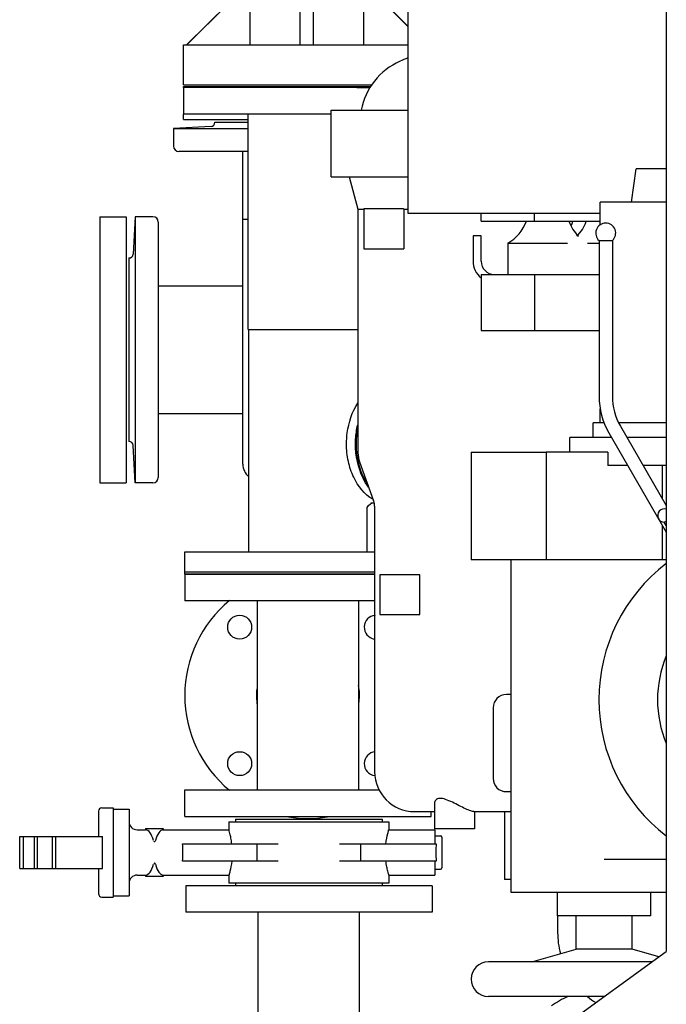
# Model space of a CAD drawing. Header units: millimetres. Extents: x 0 to 1189, y 0 to 841.
# Tile 54 of 131: x 150 to 169, y 475 to 505. Entities that reach past the tile are written whole.
import ezdxf

# ---------------------------------------------------------------- set-up
doc = ezdxf.new("R2010")
doc.units = ezdxf.units.MM
doc.header["$LTSCALE"] = 65.395
for name, color, linetype in [('0006_725700_27_SIMPLE1_X_PBL1494', 7, 'CONTINUOUS'), ('1007_885011_97_PBL1514', 7, 'CONTINUOUS'), ('1007_885011_97_PBL1584', 7, 'CONTINUOUS'), ('25007_040000_TLKGS_KS_V_ABL1537', 7, 'CONTINUOUS'), ('25007_041000_TLKGS_KS_V_ABL1538', 7, 'CONTINUOUS'), ('25007_060000_TLKGS_KGS_V_ABL1491', 7, 'CONTINUOUS'), ('25007_061000_TLKGS_KGS_V_ABL1527', 7, 'CONTINUOUS'), ('25007_062000_TLKGS_KGS_TL_V_ABL1492', 7, 'CONTINUOUS'), ('25007_153200_33_ABL1513', 7, 'CONTINUOUS'), ('25007_153200_33_T3_PBL2888', 7, 'CONTINUOUS'), ('25007_153200_33_T4_PBL1518', 7, 'CONTINUOUS'), ('25007_153202_26_ABL1500', 7, 'CONTINUOUS'), ('25007_153202_26_T1_PBL1522', 7, 'CONTINUOUS'), ('25007_153202_27_ABL1509', 7, 'CONTINUOUS'), ('25007_153202_48_ABL2811', 7, 'CONTINUOUS'), ('25007_733000_05_SIMPLE1_A_ABL1539', 7, 'CONTINUOUS'), ('25007_733000_05_SIMPLE1_T1_A_PBL1540', 7, 'CONTINUOUS'), ('25007_765000_05_SIMPLE1_T1_X_PBL1529', 7, 'CONTINUOUS'), ('25007_765000_05_SIMPLE1_X_ABL1528', 7, 'CONTINUOUS'), ('25007_833000_15_SIMPLE1_D_ABL1505', 7, 'CONTINUOUS'), ('25007_833000_15_SIMPLE1_T5_D_PBL1508', 7, 'CONTINUOUS'), ('25007_833000_15_SIMPLE1_T6_D_PBL1549', 7, 'CONTINUOUS'), ('25007_833000_15_SIMPLE1_T7_D_PBL1587', 7, 'CONTINUOUS'), ('25007_833000_15_SIMPLE1_T8_D_PBL1545', 7, 'CONTINUOUS'), ('25007_833000_15_SIMPLE1_T9_D_PBL1506', 7, 'CONTINUOUS'), ('25007_833200_01_SIMPLE1_T1_X_PBL1496', 7, 'CONTINUOUS'), ('25007_833200_01_SIMPLE1_T3_X_PBL1507', 7, 'CONTINUOUS'), ('25007_833200_01_SIMPLE1_X_ABL1493', 7, 'CONTINUOUS'), ('25007_884500_26_SIMPLE1_T1_X_PBL1554', 7, 'CONTINUOUS'), ('25007_884500_26_SIMPLE1_X_ABL1552', 7, 'CONTINUOUS'), ('25007_884500_28_SIMPLE1_T1_X_PBL1546', 7, 'CONTINUOUS'), ('25007_884500_28_SIMPLE1_T3_X_PBL1543', 7, 'CONTINUOUS'), ('25007_884500_28_SIMPLE1_X_ABL1542', 7, 'CONTINUOUS'), ('25087_000000_TLKGS_MARKETING_ABL1461', 7, 'CONTINUOUS'), ('8M25C_GENSET_GENERATOR_ABL1483', 7, 'CONTINUOUS'), ('8M25C_GENSET_GENERATOR_T1_PBL1484', 7, 'CONTINUOUS'), ('8M25C_GENSET_KPL_VERROHRUNG_ABL1466', 7, 'CONTINUOUS'), ('ARI_ZESA_DN80_PN16_EPDM_PBL1495', 7, 'CONTINUOUS'), ('B-04-30X25-76X1_5-N6000_PBL1516', 7, 'CONTINUOUS'), ('BOGEN-S-3D-45-88_9X3_2_PBL2889', 7, 'CONTINUOUS'), ('E1514-FF-DN65-PN16X2_PBL1512', 7, 'CONTINUOUS'), ('E1514-IBC_DN65PN40X2_PBL2810', 7, 'CONTINUOUS'), ('EN1092-1-01A-DN65_PN16-77_5_PBL1501', 7, 'CONTINUOUS'), ('EN1092-1-01A-DN65_PN16-77_5_PBL1510', 7, 'CONTINUOUS'), ('EN1092-1-01A-DN65_PN16-77_5_PBL1511', 7, 'CONTINUOUS'), ('EN1092-1-01A-DN65_PN16-77_5_PBL1515', 7, 'CONTINUOUS'), ('EN1092-1-01A-DN65_PN16-77_5_PBL2809', 7, 'CONTINUOUS'), ('EN1092-1-01A-DN65_PN16-77_5_PBL2812', 7, 'CONTINUOUS'), ('N4011-C1-90X61_PBL2808', 7, 'CONTINUOUS'), ('rechts_7_VBL1460', 7, 'CONTINUOUS'), ('T-STUECK-S-76_1X2_9-60_3X2_9_PBL1521', 7, 'CONTINUOUS'), ('T-STUECK-S-76_1X2_9-76_1X2_9_PBL1520', 7, 'CONTINUOUS'), ('T-STUECK-S-88_9X3_2-88_9X3_2_PBL1519', 7, 'CONTINUOUS')]:
    doc.layers.add(name, color=color, linetype=linetype)

# ---------------------------------------------------------------- blocks, each defined once
blk = doc.blocks.new('0006_725700_27_SIMPLE1_X_PBL1494', base_point=(154.913, 496.038))
at = {"layer": '0006_725700_27_SIMPLE1_X_PBL1494', "color": 7, "linetype": 'Continuous'}
for p, q in [((155.6, 501.456), (156.597, 501.456)), ((156.44, 501.456), (156.44, 501.458)), ((156.44, 501.458), (156.597, 501.458)), ((155.486, 501.332), (154.36, 501.273)), ((154.36, 501.273), (154.36, 500.738)), ((154.36, 501.273), (156.597, 501.273)), ((156.597, 500.578), (154.52, 500.578)), ((156.44, 491.178), (156.44, 500.578)), ((153.205, 498.618), (153.146, 497.492)), ((153.205, 498.618), (153.205, 490.618)), ((153.74, 498.618), (153.205, 498.618)), ((153.9, 498.458), (153.9, 490.778)), ((156.597, 498.538), (156.44, 498.538)), ((153.02, 497.379), (153.02, 491.858)), ((153.9, 496.538), (156.44, 496.538)), ((153.9, 492.698), (156.44, 492.698)), ((153.205, 490.618), (153.146, 491.745)), ((153.74, 490.618), (153.205, 490.618))]:
    blk.add_line(p, q, dxfattribs=at)
for centre, radius, start, end in [((155.48, 501.452), 0.12, 272.9998, 1.9429), ((154.52, 500.738), 0.16, 180, 270), ((153.74, 498.458), 0.16, 0, 90), ((153.026, 497.498), 0.12, 267.0746, 357), ((153.026, 491.738), 0.12, 3, 92.9254), ((156.92, 491.178), 0.48, 180, 230.6958), ((153.74, 490.778), 0.16, 270, 360)]:
    blk.add_arc(centre, radius, start, end, dxfattribs=at)
blk = doc.blocks.new('25007_833200_01_SIMPLE1_T1_X_PBL1496', base_point=(152.54, 494.6184))
at = {"layer": '25007_833200_01_SIMPLE1_T1_X_PBL1496', "color": 7, "linetype": 'Continuous'}
for p, q in [((152.14, 498.6184), (152.14, 490.6184)), ((152.14, 498.6184), (152.94, 498.6184)), ((152.94, 498.6184), (152.94, 490.6184)), ((152.14, 490.6184), (152.94, 490.6184))]:
    blk.add_line(p, q, dxfattribs=at)
blk = doc.blocks.new('25007_833200_01_SIMPLE1_T3_X_PBL1507', base_point=(157.476, 502.036))
at = {"layer": '25007_833200_01_SIMPLE1_T3_X_PBL1507', "color": 7, "linetype": 'Continuous'}
for p, q in [((154.66, 502.5), (154.66, 502.536)), ((154.66, 502.536), (160.291, 502.536)), ((154.66, 501.536), (154.66, 501.7)), ((154.66, 501.536), (156.597, 501.536))]:
    blk.add_line(p, q, dxfattribs=at)
blk = doc.blocks.new('25007_833200_01_SIMPLE1_X_ABL1493', base_point=(156.216, 496.577))
at = {"layer": '0006_725700_27_SIMPLE1_X_PBL1494'}
blk.add_blockref('0006_725700_27_SIMPLE1_X_PBL1494', (154.913, 496.038), dxfattribs=at)
at = {"layer": '25007_833200_01_SIMPLE1_T1_X_PBL1496'}
blk.add_blockref('25007_833200_01_SIMPLE1_T1_X_PBL1496', (152.54, 494.618), dxfattribs=at)
at = {"layer": '25007_833200_01_SIMPLE1_T3_X_PBL1507'}
blk.add_blockref('25007_833200_01_SIMPLE1_T3_X_PBL1507', (157.476, 502.036), dxfattribs=at)
blk = doc.blocks.new('25007_833000_15_SIMPLE1_T9_D_PBL1506', base_point=(157.379, 502.1))
at = {"layer": '25007_833000_15_SIMPLE1_T9_D_PBL1506', "color": 7, "linetype": 'Continuous'}
for p, q in [((154.66, 502.5), (154.66, 501.7)), ((160.098, 502.5), (154.66, 502.5)), ((159.1, 501.7), (154.66, 501.7))]:
    blk.add_line(p, q, dxfattribs=at)
blk = doc.blocks.new('25007_833000_15_SIMPLE1_T5_D_PBL1508', base_point=(159.31, 512.676))
at = {"layer": '25007_833000_15_SIMPLE1_T5_D_PBL1508', "color": 7, "linetype": 'Continuous'}
for p, q in [((163.96, 522.2), (163.96, 522.772)), ((162.76, 522.2), (162.76, 522.226)), ((162.76, 519.16), (162.12, 519.8)), ((162.76, 518.86), (162.76, 519.8)), ((163.96, 518.86), (163.96, 519.8)), ((163.96, 519.462), (162.76, 519.462)), ((156.64, 519.336), (156.64, 514.989)), ((163.96, 518.86), (162.76, 518.86)), ((160.08, 517.7), (160.08, 505.66)), ((156.64, 514.989), (156.64, 509.62)), ((155.76, 509.62), (155.76, 508.34)), ((156.64, 509.62), (155.76, 509.62)), ((156.64, 508.34), (155.76, 508.34)), ((156.64, 508.34), (156.64, 506.82)), ((155.76, 506.82), (155.76, 505.54)), ((156.64, 506.82), (155.76, 506.82)), ((156, 505.54), (155.76, 505.54)), ((156, 505.02), (156, 505.572)), ((156.652, 505.572), (156, 505.572)), ((156.652, 505.572), (156.652, 503.78)), ((158.16, 503.78), (158.16, 505.672)), ((158.56, 503.78), (158.56, 505.672)), ((160.068, 505.672), (160.068, 503.78)), ((160.068, 505.672), (161.4, 504.34)), ((154.76, 503.78), (156, 505.02)), ((154.66, 502.58), (154.66, 503.78)), ((154.66, 503.78), (161.4, 503.78)), ((154.66, 502.58), (160.318, 502.58))]:
    blk.add_line(p, q, dxfattribs=at)
blk.add_ellipse((158.36, 507.373), major_axis=(1.72, 0), ratio=0.996169, start_param=-1.687339, end_param=-1.454254, dxfattribs=at)
for points, knots in [([(157.418, 521.664), (157.171, 521.329), (156.777, 520.583), (156.64, 519.749), (156.64, 519.336)], [0, 0, 0, 0, 0.501656, 1, 1, 1, 1]), ([(156.764, 508.98), (156.764, 509.132), (156.731, 509.351), (156.663, 509.559), (156.64, 509.62)], [0, 0, 0, 0, 0.698565, 1, 1, 1, 1]), ([(156.64, 508.34), (156.663, 508.401), (156.731, 508.609), (156.764, 508.828), (156.764, 508.98)], [0, 0, 0, 0, 0.301435, 1, 1, 1, 1]), ([(156.764, 506.18), (156.764, 506.332), (156.731, 506.551), (156.663, 506.759), (156.64, 506.82)], [0, 0, 0, 0, 0.698565, 1, 1, 1, 1]), ([(156.652, 505.572), (156.662, 505.602), (156.728, 505.798), (156.764, 506.006), (156.764, 506.18)], [0, 0, 0, 0, 0.155107, 1, 1, 1, 1])]:
    blk.add_open_spline(points, degree=3, knots=knots, dxfattribs=at)
blk = doc.blocks.new('25007_833000_15_SIMPLE1_T8_D_PBL1545', base_point=(159.356, 510.42))
at = {"layer": '25007_833000_15_SIMPLE1_T8_D_PBL1545', "color": 7, "linetype": 'Continuous'}
for p, q in [((161.66, 515.868), (162.76, 516.968)), ((162.76, 514.72), (162.76, 517.06)), ((163.602, 517.06), (162.76, 517.06)), ((163.96, 514.96), (163.96, 516.558)), ((163.436, 516.458), (162.76, 516.458)), ((163.96, 516.458), (163.733, 516.458)), ((161.672, 515.88), (161.16, 515.88)), ((161.66, 515.868), (162.76, 515.868)), ((161.4, 512.44), (161.16, 512.44)), ((160.08, 505.668), (161.4, 504.348)), ((154.752, 503.78), (156, 505.02))]:
    blk.add_line(p, q, dxfattribs=at)
blk.add_arc((161.158, 510.194), 5.686, 89.9759, 100.9391, dxfattribs=at)
blk.add_open_spline([(161.16, 512.44), (160.918, 512.44), (160.581, 512.39), (160.23, 512.229), (160.114, 512.145), (160.077, 512.108)], degree=3, knots=[0, 0, 0, 0, 0.629965, 0.863321, 1, 1, 1, 1], dxfattribs=at)
blk = doc.blocks.new('25007_833000_15_SIMPLE1_T6_D_PBL1549', base_point=(160.553, 521.347))
at = {"layer": '25007_833000_15_SIMPLE1_T6_D_PBL1549', "color": 7, "linetype": 'Continuous'}
for p, q in [((164.04, 523.74), (164.04, 523.117)), ((163.372, 522.328), (162.607, 522.2)), ((159.8, 521.73), (158.971, 521.591)), ((162.76, 518.953), (161.919, 519.8))]:
    blk.add_line(p, q, dxfattribs=at)
for centre, radius, start, end in [((163.24, 523.117), 0.8, 279.5104, 360), ((159.452, 523.352), 2.861, 213.4638, 221.0387)]:
    blk.add_arc(centre, radius, start, end, dxfattribs=at)
blk = doc.blocks.new('25007_833000_15_SIMPLE1_T7_D_PBL1587', base_point=(160.297, 525.38))
at = {"layer": '25007_833000_15_SIMPLE1_T7_D_PBL1587', "color": 7, "linetype": 'Continuous'}
for p, q in [((158.36, 526.74), (158.989, 526.74)), ((158.36, 523.74), (159.8, 523.74)), ((160.4, 523.74), (164.185, 523.74))]:
    blk.add_line(p, q, dxfattribs=at)
for radius, start, end in [(3.7, 121.8151, 292.468), (1.5, 90, 270), (3.7, 303.9184, 334.7607)]:
    blk.add_arc((158.36, 525.24), radius, start, end, dxfattribs=at)
blk = doc.blocks.new('25007_833000_15_SIMPLE1_D_ABL1505', base_point=(159.423, 515.32))
at = {"layer": '25007_833000_15_SIMPLE1_T5_D_PBL1508'}
blk.add_blockref('25007_833000_15_SIMPLE1_T5_D_PBL1508', (159.31, 512.676), dxfattribs=at)
at = {"layer": '25007_833000_15_SIMPLE1_T6_D_PBL1549'}
blk.add_blockref('25007_833000_15_SIMPLE1_T6_D_PBL1549', (160.553, 521.347), dxfattribs=at)
at = {"layer": '25007_833000_15_SIMPLE1_T7_D_PBL1587'}
blk.add_blockref('25007_833000_15_SIMPLE1_T7_D_PBL1587', (160.297, 525.38), dxfattribs=at)
at = {"layer": '25007_833000_15_SIMPLE1_T8_D_PBL1545'}
blk.add_blockref('25007_833000_15_SIMPLE1_T8_D_PBL1545', (159.356, 510.42), dxfattribs=at)
at = {"layer": '25007_833000_15_SIMPLE1_T9_D_PBL1506'}
blk.add_blockref('25007_833000_15_SIMPLE1_T9_D_PBL1506', (157.379, 502.1), dxfattribs=at)
blk = doc.blocks.new('25007_062000_TLKGS_KGS_TL_V_ABL1492', base_point=(180.12, 531.009))
at = {"layer": '25007_833000_15_SIMPLE1_D_ABL1505'}
blk.add_blockref('25007_833000_15_SIMPLE1_D_ABL1505', (159.423, 515.32), dxfattribs=at)
at = {"layer": '25007_833200_01_SIMPLE1_X_ABL1493'}
blk.add_blockref('25007_833200_01_SIMPLE1_X_ABL1493', (156.216, 496.577), dxfattribs=at)
blk = doc.blocks.new('25007_765000_05_SIMPLE1_T1_X_PBL1529', base_point=(163.073, 489.194))
at = {"layer": '25007_765000_05_SIMPLE1_T1_X_PBL1529', "color": 7, "linetype": 'Continuous'}
for p, q in [((159.1, 499.816), (159.1, 501.816)), ((159.1, 501.816), (161.4, 501.816)), ((159.1, 499.816), (161.4, 499.816)), ((159.64, 499.816), (159.9, 498.846)), ((159.9, 498.846), (159.9, 491.518)), ((159.9, 498.846), (160.08, 498.846)), ((160.08, 498.856), (160.08, 497.656)), ((161.273, 498.856), (160.08, 498.856)), ((161.277, 498.846), (161.273, 498.856)), ((161.277, 498.846), (161.277, 497.656)), ((161.277, 498.846), (161.4, 498.846)), ((160.08, 497.656), (161.277, 497.656)), ((159.948, 491.245), (160.371, 490.08)), ((160.4, 489.916), (160.4, 481.936)), ((160.56, 487.856), (160.56, 486.656)), ((161.76, 487.856), (160.56, 487.856)), ((161.76, 486.656), (161.76, 487.856)), ((160.56, 486.656), (161.76, 486.656)), ((164.5, 484.256), (164.36, 484.256)), ((163.96, 483.856), (163.96, 481.736)), ((164.36, 481.336), (164.5, 481.336)), ((162.2, 480.985), (162.2, 480.216)), ((161.6, 480.736), (162.2, 480.736)), ((163.385, 480.736), (164.5, 480.736)), ((163.4, 480.736), (163.4, 480.216)), ((164.3, 480.736), (164.3, 478.696)), ((163.4, 480.216), (162.2, 480.216)), ((164.5, 478.696), (164.3, 478.696)), ((165.9, 477.604), (165.9, 477.096))]:
    blk.add_line(p, q, dxfattribs=at)
for centre, radius, start, end in [((161.986, 501.447), 2.02, 114.0262, 169.4728), ((166.994, 490.213), 14.32, 113.0076, 114.0262), ((160.7, 491.518), 0.8, 180, 199.9645), ((159.92, 489.916), 0.48, 0, 19.9645), ((164.36, 483.856), 0.4, 90, 180), ((161.6, 481.936), 1.2, 180, 270), ((164.36, 481.736), 0.4, 180, 270), ((168.4, 477.096), 2.5, 180, 194.5785), ((168.4, 477.096), 2.5, 230.11, 237.2114)]:
    blk.add_arc(centre, radius, start, end, dxfattribs=at)
blk.add_open_spline([(163.385, 480.736), (163.353, 480.736), (163.267, 480.764), (163.12, 480.823), (162.936, 480.915), (162.739, 481.017), (162.547, 481.104), (162.372, 481.149), (162.23, 481.099), (162.2, 481.019), (162.2, 480.985)], degree=3, knots=[0, 0, 0, 0, 0.070924, 0.197649, 0.357301, 0.528822, 0.694395, 0.83035, 0.923916, 1, 1, 1, 1], dxfattribs=at)
blk = doc.blocks.new('25007_765000_05_SIMPLE1_X_ABL1528', base_point=(163.073, 489.194))
at = {"layer": '25007_765000_05_SIMPLE1_T1_X_PBL1529'}
blk.add_blockref('25007_765000_05_SIMPLE1_T1_X_PBL1529', (163.073, 489.194), dxfattribs=at)
blk = doc.blocks.new('25007_061000_TLKGS_KGS_V_ABL1527', base_point=(163.073, 489.194))
at = {"layer": '25007_765000_05_SIMPLE1_X_ABL1528'}
blk.add_blockref('25007_765000_05_SIMPLE1_X_ABL1528', (163.073, 489.194), dxfattribs=at)
blk = doc.blocks.new('25007_060000_TLKGS_KGS_V_ABL1491', base_point=(180.12, 531.009))
at = {"layer": '25007_061000_TLKGS_KGS_V_ABL1527'}
blk.add_blockref('25007_061000_TLKGS_KGS_V_ABL1527', (163.073, 489.194), dxfattribs=at)
at = {"layer": '25007_062000_TLKGS_KGS_TL_V_ABL1492'}
blk.add_blockref('25007_062000_TLKGS_KGS_TL_V_ABL1492', (180.12, 531.009), dxfattribs=at)
blk = doc.blocks.new('25007_733000_05_SIMPLE1_T1_A_PBL1540', base_point=(167.8, 487.62))
at = {"layer": '25007_733000_05_SIMPLE1_T1_A_PBL1540', "color": 7, "linetype": 'Continuous'}
for p, q in [((168.121, 499.06), (168.262, 500.06)), ((169.16, 500.06), (168.262, 500.06)), ((167.182, 498.374), (167.182, 499.06)), ((169.16, 499.06), (167.182, 499.06)), ((167.144, 497.9), (167.144, 493.22)), ((167.144, 497.9), (167.544, 497.9)), ((167.544, 497.9), (167.544, 493.22)), ((167.182, 492.42), (167.182, 492.844)), ((166.962, 491.98), (166.962, 492.42)), ((167.301, 492.42), (166.962, 492.42)), ((169.16, 492.42), (167.738, 492.42)), ((167.785, 492.32), (169.16, 489.939)), ((166.262, 491.54), (166.262, 491.98)), ((167.52, 491.98), (166.262, 491.98)), ((167.439, 492.12), (169.16, 489.139)), ((169.16, 491.98), (167.981, 491.98)), ((163.3, 491.54), (163.3, 488.3)), ((163.3, 491.54), (165.556, 491.54)), ((165.556, 491.54), (165.556, 488.3)), ((167.405, 491.54), (165.556, 491.54)), ((167.405, 491.54), (167.405, 491.14)), ((168.005, 491.14), (167.405, 491.14)), ((169.16, 491.14), (168.466, 491.14)), ((169.044, 491.14), (169.044, 490.14)), ((169.044, 489.34), (169.044, 488.3)), ((169.103, 489.437), (169.16, 489.469)), ((169.16, 489.339), (169.103, 489.437)), ((169.044, 488.3), (163.3, 488.3)), ((164.5, 478.3), (164.5, 488.3)), ((169.16, 488.3), (169.044, 488.3)), ((169.16, 479.3), (167.3, 479.3)), ((169.16, 478.3), (164.5, 478.3)), ((165.9, 477.604), (165.9, 478.3)), ((168.7, 477.604), (168.7, 478.3)), ((168.7, 477.604), (165.9, 477.604)), ((166.46, 476.604), (166.46, 477.604)), ((168.14, 476.604), (168.14, 477.604)), ((165.121, 476.22), (166.46, 476.604)), ((168.14, 476.604), (166.46, 476.604)), ((168.944, 476.373), (168.14, 476.604)), ((168.733, 476.22), (163.82, 476.22)), ((167.302, 475.18), (163.82, 475.18))]:
    blk.add_line(p, q, dxfattribs=at)
for centre, radius, start, end in [((167.344, 498.124), 0.3, 311.8103, 228.1897), ((169.344, 493.22), 2.2, 180, 210), ((169.344, 493.22), 1.8, 180, 210), ((169.103, 489.637), 0.2, 73.4953, 270), ((172.3, 484.1), 5.16, 127.5145, 232.4855), ((172.3, 484.1), 3.4, 157.2653, 202.7347), ((163.82, 475.7), 0.52, 90, 270)]:
    blk.add_arc(centre, radius, start, end, dxfattribs=at)
blk = doc.blocks.new('25007_733000_05_SIMPLE1_A_ABL1539', base_point=(194.65, 480.83))
at = {"layer": '25007_733000_05_SIMPLE1_T1_A_PBL1540'}
blk.add_blockref('25007_733000_05_SIMPLE1_T1_A_PBL1540', (167.8, 487.62), dxfattribs=at)
blk = doc.blocks.new('25007_884500_28_SIMPLE1_T3_X_PBL1543', base_point=(165.28, 506.72))
at = {"layer": '25007_884500_28_SIMPLE1_T3_X_PBL1543', "color": 7, "linetype": 'Continuous'}
for p, q in [((161.4, 514.72), (161.4, 498.72)), ((169.16, 514.72), (161.4, 514.72)), ((161.4, 498.72), (167.182, 498.72))]:
    blk.add_line(p, q, dxfattribs=at)
blk = doc.blocks.new('25007_884500_28_SIMPLE1_T1_X_PBL1546', base_point=(165.271, 497.04))
at = {"layer": '25007_884500_28_SIMPLE1_T1_X_PBL1546', "color": 7, "linetype": 'Continuous'}
for p, q in [((163.6, 498.48), (163.6, 498.72)), ((163.6, 498.48), (167.182, 498.48)), ((163.36, 498.04), (163.36, 497.28)), ((163.6, 498.04), (163.36, 498.04)), ((163.6, 497.28), (163.6, 498.04)), ((164.4, 497.825), (164.4, 496.88)), ((164.4, 497.825), (166.2, 497.825)), ((163.6, 496.88), (163.6, 495.2)), ((163.6, 496.88), (167.144, 496.88)), ((163.6, 495.2), (167.144, 495.2))]:
    blk.add_line(p, q, dxfattribs=at)
for centre, radius, start, end in [((163.829, 498.88), 1.2, 298.4343, 340.5301), ((167.371, 498.88), 1.2, 199.4699, 225.211), ((164, 497.28), 0.64, 180, 231.095), ((164, 497.28), 0.4, 180, 270)]:
    blk.add_arc(centre, radius, start, end, dxfattribs=at)
blk = doc.blocks.new('25007_884500_28_SIMPLE1_X_ABL1542', base_point=(193.7, 489.917))
at = {"layer": '25007_884500_28_SIMPLE1_T1_X_PBL1546'}
blk.add_blockref('25007_884500_28_SIMPLE1_T1_X_PBL1546', (165.271, 497.04), dxfattribs=at)
at = {"layer": '25007_884500_28_SIMPLE1_T3_X_PBL1543'}
blk.add_blockref('25007_884500_28_SIMPLE1_T3_X_PBL1543', (165.28, 506.72), dxfattribs=at)
blk = doc.blocks.new('25007_884500_26_SIMPLE1_T1_X_PBL1554', base_point=(166.191, 497.04))
at = {"layer": '25007_884500_26_SIMPLE1_T1_X_PBL1554', "color": 7, "linetype": 'Continuous'}
for p, q in [((165.2, 498.48), (165.2, 498.72)), ((165.2, 498.48), (167.182, 498.48)), ((166.8, 497.825), (167.144, 497.825)), ((165.2, 496.88), (165.2, 495.2)), ((165.2, 496.88), (167.144, 496.88)), ((165.2, 495.2), (167.144, 495.2))]:
    blk.add_line(p, q, dxfattribs=at)
for centre, start in [((165.229, 498.88), 334.2204), ((165.629, 498.88), 314.789)]:
    blk.add_arc(centre, 1.2, start, 340.5301, dxfattribs=at)
blk = doc.blocks.new('25007_884500_26_SIMPLE1_X_ABL1552', base_point=(195.2, 489.705))
at = {"layer": '25007_884500_26_SIMPLE1_T1_X_PBL1554'}
blk.add_blockref('25007_884500_26_SIMPLE1_T1_X_PBL1554', (166.191, 497.04), dxfattribs=at)
blk = doc.blocks.new('25007_041000_TLKGS_KS_V_ABL1538', base_point=(193.7, 489.917))
at = {"layer": '25007_733000_05_SIMPLE1_A_ABL1539'}
blk.add_blockref('25007_733000_05_SIMPLE1_A_ABL1539', (194.65, 480.83), dxfattribs=at)
at = {"layer": '25007_884500_26_SIMPLE1_X_ABL1552'}
blk.add_blockref('25007_884500_26_SIMPLE1_X_ABL1552', (195.2, 489.705), dxfattribs=at)
at = {"layer": '25007_884500_28_SIMPLE1_X_ABL1542'}
blk.add_blockref('25007_884500_28_SIMPLE1_X_ABL1542', (193.7, 489.917), dxfattribs=at)
blk = doc.blocks.new('25007_040000_TLKGS_KS_V_ABL1537', base_point=(193.7, 489.917))
at = {"layer": '25007_041000_TLKGS_KS_V_ABL1538'}
blk.add_blockref('25007_041000_TLKGS_KS_V_ABL1538', (193.7, 489.917), dxfattribs=at)
blk = doc.blocks.new('25087_000000_TLKGS_MARKETING_ABL1461', base_point=(187.48, 519.393))
at = {"layer": '25007_040000_TLKGS_KS_V_ABL1537'}
blk.add_blockref('25007_040000_TLKGS_KS_V_ABL1537', (193.7, 489.917), dxfattribs=at)
at = {"layer": '25007_060000_TLKGS_KGS_V_ABL1491'}
blk.add_blockref('25007_060000_TLKGS_KGS_V_ABL1491', (180.12, 531.009), dxfattribs=at)
blk = doc.blocks.new('ARI_ZESA_DN80_PN16_EPDM_PBL1495', base_point=(156.081, 479.508))
at = {"layer": 'ARI_ZESA_DN80_PN16_EPDM_PBL1495', "color": 7, "linetype": 'Continuous'}
for p, q in [((152.105, 480.748), (152.105, 479.988)), ((152.205, 480.848), (152.545, 480.848)), ((152.545, 480.848), (152.545, 478.168)), ((152.545, 480.808), (153.025, 480.808)), ((153.025, 480.808), (153.025, 478.208)), ((156.025, 480.428), (156.025, 480.188)), ((156.025, 480.428), (160.825, 480.428)), ((156.225, 480.508), (156.225, 480.428)), ((156.225, 480.508), (160.625, 480.508)), ((160.625, 480.508), (160.625, 480.428)), ((160.825, 480.428), (160.825, 480.188)), ((153.265, 480.188), (153.518, 480.188)), ((153.518, 480.228), (153.518, 480.188)), ((153.518, 480.228), (154.052, 480.228)), ((153.52, 480.188), (153.518, 480.188)), ((154.052, 480.188), (154.05, 480.188)), ((154.052, 480.228), (154.052, 480.188)), ((154.052, 480.188), (156.025, 480.188)), ((160.825, 480.188), (162.205, 480.188)), ((162.205, 480.188), (162.205, 479.768)), ((149.737, 479.028), (149.737, 479.988)), ((149.737, 479.988), (152.225, 479.988)), ((149.837, 479.988), (149.837, 479.028)), ((150.185, 479.028), (150.185, 479.988)), ((150.26, 479.988), (150.26, 479.028)), ((150.717, 479.988), (150.717, 479.028)), ((150.817, 479.988), (150.817, 479.028)), ((152.225, 479.028), (152.225, 479.988)), ((162.205, 480.008), (162.385, 480.008)), ((162.425, 479.968), (162.425, 479.048)), ((154.633, 479.768), (157.501, 479.768)), ((156.87, 479.248), (156.87, 479.768)), ((159.349, 479.768), (162.253, 479.768)), ((159.98, 479.768), (159.98, 479.248)), ((157.501, 479.248), (154.633, 479.248)), ((162.253, 479.248), (159.349, 479.248)), ((162.205, 479.248), (162.205, 478.828)), ((149.737, 479.028), (152.225, 479.028)), ((152.105, 479.028), (152.105, 478.268)), ((162.205, 479.008), (162.385, 479.008)), ((153.265, 478.828), (153.518, 478.828)), ((153.518, 478.828), (153.518, 478.788)), ((153.52, 478.828), (153.518, 478.828)), ((154.052, 478.788), (153.518, 478.788)), ((154.052, 478.828), (154.05, 478.828)), ((154.052, 478.828), (154.052, 478.788)), ((154.052, 478.828), (156.025, 478.828)), ((156.025, 478.828), (156.025, 478.588)), ((160.825, 478.828), (160.825, 478.588)), ((160.825, 478.828), (162.205, 478.828)), ((160.825, 478.588), (156.025, 478.588)), ((156.225, 478.588), (156.225, 478.508)), ((160.625, 478.588), (160.625, 478.508)), ((152.205, 478.168), (152.545, 478.168)), ((152.545, 478.208), (153.025, 478.208))]:
    blk.add_line(p, q, dxfattribs=at)
for centre, radius, start, end in [((152.205, 480.748), 0.1, 90, 180), ((153.265, 480.428), 0.24, 180, 270), ((162.385, 479.968), 0.04, 0, 90), ((162.385, 479.048), 0.04, 270, 360), ((153.265, 478.588), 0.24, 90, 180), ((152.205, 478.268), 0.1, 180, 270)]:
    blk.add_arc(centre, radius, start, end, dxfattribs=at)
for centre, major_axis, ratio, start_param, end_param in [((153.515, 479.508), (0, 0.68), 0.414214, -1.021908, -0.018144), ((154.055, 479.508), (0, 0.68), 0.414214, 0.01801, 1.021908), ((154.522, 479.508), (0, 0.68), 0.176142, -1.963138, -1.178455), ((162.328, 479.508), (0, 0.5), 0.176142, 1.023945, 2.117647), ((153.515, 479.508), (0, 0.68), 0.414214, -3.123449, -2.119684), ((154.055, 479.508), (0, 0.68), 0.414214, -4.163501, -3.159602)]:
    blk.add_ellipse(centre, major_axis=major_axis, ratio=ratio, start_param=start_param, end_param=end_param, dxfattribs=at)
for points, knots in [([(156.109, 479.768), (156.102, 479.825), (156.086, 479.927), (156.062, 480.059), (156.034, 480.138), (156.031, 480.18), (156.025, 480.188)], [0, 0, 0, 0, 0.403187, 0.722086, 0.928338, 1, 1, 1, 1]), ([(160.741, 479.768), (160.753, 479.871), (160.78, 480.041), (160.809, 480.113), (160.824, 480.198), (160.825, 480.188)], [0, 0, 0, 0, 0.721922, 0.928397, 1, 1, 1, 1]), ([(153.815, 479.863), (153.811, 479.849), (153.803, 479.831), (153.77, 479.826), (153.78, 479.847), (153.783, 479.856)], [0, 0, 0, 0, 0.519448, 0.652566, 1, 1, 1, 1]), ([(156.109, 479.248), (156.097, 479.146), (156.07, 478.975), (156.041, 478.904), (156.026, 478.818), (156.025, 478.828)], [0, 0, 0, 0, 0.721919, 0.928397, 1, 1, 1, 1]), ([(160.825, 478.828), (160.826, 478.838), (160.807, 478.876), (160.793, 478.959), (160.762, 479.089), (160.748, 479.191), (160.741, 479.248)], [0, 0, 0, 0, 0.07171, 0.277914, 0.596669, 1, 1, 1, 1]), ([(153.815, 479.153), (153.811, 479.167), (153.804, 479.186), (153.771, 479.191), (153.781, 479.169), (153.784, 479.16)], [0, 0, 0, 0, 0.517955, 0.64643, 1, 1, 1, 1])]:
    blk.add_open_spline(points, degree=3, knots=knots, dxfattribs=at)
blk = doc.blocks.new('EN1092-1-01A-DN65_PN16-77_5_PBL1501', base_point=(157.262, 460.632))
at = {"layer": 'EN1092-1-01A-DN65_PN16-77_5_PBL1501', "color": 7, "linetype": 'Continuous'}
for p, q in [((154.725, 461.032), (159.798, 461.032)), ((154.725, 460.232), (154.725, 461.032)), ((154.725, 460.232), (159.798, 460.232))]:
    blk.add_line(p, q, dxfattribs=at)
blk = doc.blocks.new('EN1092-1-01A-DN65_PN16-77_5_PBL1515', base_point=(158.425, 478.108))
at = {"layer": 'EN1092-1-01A-DN65_PN16-77_5_PBL1515', "color": 7, "linetype": 'Continuous'}
for p, q in [((154.725, 478.508), (154.725, 477.708)), ((162.125, 478.508), (154.725, 478.508)), ((162.125, 478.508), (162.125, 477.708)), ((162.125, 477.708), (154.725, 477.708))]:
    blk.add_line(p, q, dxfattribs=at)
blk = doc.blocks.new('B-04-30X25-76X1_5-N6000_PBL1516', base_point=(156.465, 470.232))
at = {"layer": 'B-04-30X25-76X1_5-N6000_PBL1516', "color": 7, "linetype": 'Continuous'}
for p, q in [((155.965, 469.632), (155.965, 470.832)), ((156.903, 470.832), (155.965, 470.832)), ((156.965, 469.806), (156.965, 470.658)), ((156.903, 469.632), (155.965, 469.632))]:
    blk.add_line(p, q, dxfattribs=at)
blk = doc.blocks.new('T-STUECK-S-76_1X2_9-60_3X2_9_PBL1521', base_point=(158.351, 463.972))
at = {"layer": 'T-STUECK-S-76_1X2_9-60_3X2_9_PBL1521', "color": 7, "linetype": 'Continuous'}
for p, q in [((156.903, 466.912), (156.903, 465.595)), ((159.798, 466.912), (156.903, 466.912)), ((156.903, 465.248), (156.903, 465.042)), ((156.903, 462.703), (156.903, 462.496)), ((156.903, 462.149), (156.903, 461.032))]:
    blk.add_line(p, q, dxfattribs=at)
blk = doc.blocks.new('25007_153202_26_T1_PBL1522', base_point=(158.425, 472.31))
at = {"layer": '25007_153202_26_T1_PBL1522', "color": 7, "linetype": 'Continuous'}
for p, q in [((156.903, 474.291), (156.903, 477.708)), ((159.947, 474.291), (159.947, 477.708)), ((156.903, 470.832), (156.903, 473.491)), ((159.947, 470.349), (159.947, 473.491)), ((156.903, 466.912), (156.903, 469.632)), ((156.903, 466.912), (159.798, 466.912))]:
    blk.add_line(p, q, dxfattribs=at)
blk = doc.blocks.new('N4011-C1-90X61_PBL2808', base_point=(158.425, 463.872))
at = {"layer": 'N4011-C1-90X61_PBL2808', "color": 7, "linetype": 'Continuous'}
for centre in [(157.152, 465.145), (157.152, 462.599)]:
    blk.add_circle(centre, 0.27, dxfattribs=at)
for centre in [(159.698, 465.145), (159.698, 462.599)]:
    blk.add_arc(centre, 0.27, 68.1915, 291.8085, dxfattribs=at)
blk = doc.blocks.new('25007_153202_26_ABL1500', base_point=(158.425, 469.37))
at = {"layer": '25007_153202_26_T1_PBL1522'}
blk.add_blockref('25007_153202_26_T1_PBL1522', (158.425, 472.31), dxfattribs=at)
at = {"layer": 'B-04-30X25-76X1_5-N6000_PBL1516'}
blk.add_blockref('B-04-30X25-76X1_5-N6000_PBL1516', (156.465, 470.232), dxfattribs=at)
at = {"layer": 'EN1092-1-01A-DN65_PN16-77_5_PBL1501'}
blk.add_blockref('EN1092-1-01A-DN65_PN16-77_5_PBL1501', (157.262, 460.632), dxfattribs=at)
at = {"layer": 'EN1092-1-01A-DN65_PN16-77_5_PBL1515'}
blk.add_blockref('EN1092-1-01A-DN65_PN16-77_5_PBL1515', (158.425, 478.108), dxfattribs=at)
at = {"layer": 'N4011-C1-90X61_PBL2808'}
blk.add_blockref('N4011-C1-90X61_PBL2808', (158.425, 463.872), dxfattribs=at)
at = {"layer": 'T-STUECK-S-76_1X2_9-60_3X2_9_PBL1521'}
blk.add_blockref('T-STUECK-S-76_1X2_9-60_3X2_9_PBL1521', (158.351, 463.972), dxfattribs=at)
blk = doc.blocks.new('EN1092-1-01A-DN65_PN16-77_5_PBL1510', base_point=(157.548, 487.468))
at = {"layer": 'EN1092-1-01A-DN65_PN16-77_5_PBL1510', "color": 7, "linetype": 'Continuous'}
for p, q in [((154.697, 487.868), (154.697, 487.068)), ((160.4, 487.868), (154.697, 487.868)), ((160.4, 487.068), (154.697, 487.068))]:
    blk.add_line(p, q, dxfattribs=at)
blk = doc.blocks.new('EN1092-1-01A-DN65_PN16-77_5_PBL1511', base_point=(158.397, 480.988))
at = {"layer": 'EN1092-1-01A-DN65_PN16-77_5_PBL1511', "color": 7, "linetype": 'Continuous'}
for p, q in [((154.697, 480.588), (154.697, 481.388)), ((154.697, 481.388), (160.539, 481.388)), ((162.097, 480.588), (162.097, 480.736)), ((154.697, 480.588), (162.097, 480.588))]:
    blk.add_line(p, q, dxfattribs=at)
blk = doc.blocks.new('T-STUECK-S-76_1X2_9-76_1X2_9_PBL1520', base_point=(158.397, 484.228))
at = {"layer": 'T-STUECK-S-76_1X2_9-76_1X2_9_PBL1520', "color": 7, "linetype": 'Continuous'}
for p, q in [((156.875, 487.068), (156.875, 481.388)), ((159.919, 487.068), (159.919, 481.388))]:
    blk.add_line(p, q, dxfattribs=at)
blk = doc.blocks.new('EN1092-1-01A-DN65_PN16-77_5_PBL2809', base_point=(158.397, 483.803))
at = {"layer": 'EN1092-1-01A-DN65_PN16-77_5_PBL2809', "color": 7, "linetype": 'Continuous'}
for centre in [(156.346, 486.279), (156.346, 482.177)]:
    blk.add_circle(centre, 0.36, dxfattribs=at)
for centre, radius, start, end in [((158.397, 484.228), 3.7, 129.6043, 230.3957), ((160.448, 486.279), 0.36, 95.2408, 260.6777), ((158.397, 484.228), 1.55, 352.6521, 11.049), ((158.397, 484.228), 1.55, 172.6521, 191.049), ((160.448, 482.177), 0.36, 95.2408, 262.3841), ((158.397, 484.228), 3.7, 260.8992, 279.1008)]:
    blk.add_arc(centre, radius, start, end, dxfattribs=at)
blk = doc.blocks.new('25007_153202_27_ABL1509', base_point=(158.397, 484.198))
at = {"layer": 'EN1092-1-01A-DN65_PN16-77_5_PBL1510'}
blk.add_blockref('EN1092-1-01A-DN65_PN16-77_5_PBL1510', (157.548, 487.468), dxfattribs=at)
at = {"layer": 'EN1092-1-01A-DN65_PN16-77_5_PBL1511'}
blk.add_blockref('EN1092-1-01A-DN65_PN16-77_5_PBL1511', (158.397, 480.988), dxfattribs=at)
at = {"layer": 'EN1092-1-01A-DN65_PN16-77_5_PBL2809'}
blk.add_blockref('EN1092-1-01A-DN65_PN16-77_5_PBL2809', (158.397, 483.803), dxfattribs=at)
at = {"layer": 'T-STUECK-S-76_1X2_9-76_1X2_9_PBL1520'}
blk.add_blockref('T-STUECK-S-76_1X2_9-76_1X2_9_PBL1520', (158.397, 484.228), dxfattribs=at)
blk = doc.blocks.new('E1514-FF-DN65-PN16X2_PBL1512', base_point=(157.548, 487.908))
at = {"layer": 'E1514-FF-DN65-PN16X2_PBL1512', "color": 7, "linetype": 'Continuous'}
for p, q in [((154.697, 487.868), (154.697, 487.948)), ((154.697, 487.948), (160.4, 487.948)), ((154.697, 487.868), (160.4, 487.868))]:
    blk.add_line(p, q, dxfattribs=at)
blk = doc.blocks.new('1007_885011_97_PBL1514', base_point=(157.548, 488.248))
at = {"layer": '1007_885011_97_PBL1514', "color": 7, "linetype": 'Continuous'}
for p, q in [((154.697, 487.948), (154.697, 488.548)), ((154.697, 488.548), (160.4, 488.548)), ((154.697, 487.948), (160.4, 487.948))]:
    blk.add_line(p, q, dxfattribs=at)
blk = doc.blocks.new('25007_153200_33_T4_PBL1518', base_point=(158.248, 498.464))
at = {"layer": '25007_153200_33_T4_PBL1518', "color": 7, "linetype": 'Continuous'}
for q in [(156.597, 501.7), (159.9, 495.228)]:
    blk.add_line((156.597, 495.228), q, dxfattribs=at)
blk = doc.blocks.new('T-STUECK-S-88_9X3_2-88_9X3_2_PBL1519', base_point=(158.504, 491.888))
at = {"layer": 'T-STUECK-S-88_9X3_2-88_9X3_2_PBL1519', "color": 7, "linetype": 'Continuous'}
for p, q in [((156.619, 488.548), (156.619, 495.228)), ((160.175, 488.548), (160.175, 489.867)), ((160.39, 490.01), (160.283, 490.01))]:
    blk.add_line(p, q, dxfattribs=at)
blk.add_lwpolyline([(160.172, 489.861), (160.18, 489.879), (160.22, 489.94), (160.279, 489.99), (160.318, 490.01)], dxfattribs=at)
blk = doc.blocks.new('1007_885011_97_PBL1584', base_point=(160.068, 502.5))
at = {"layer": '1007_885011_97_PBL1584', "color": 7, "linetype": 'Continuous'}
blk.add_line((159.867, 502.5), (160.269, 502.5), dxfattribs=at)
blk = doc.blocks.new('25007_153200_33_T3_PBL2888', base_point=(159.951, 491.567))
at = {"layer": '25007_153200_33_T3_PBL2888', "color": 7, "linetype": 'Continuous'}
for points, knots in [([(159.557, 491.788), (159.557, 491.9), (159.584, 492.325), (159.723, 492.749), (159.896, 493.012)], [0, 0, 0, 0, 0.261999, 1, 1, 1, 1]), ([(159.826, 491.788), (159.826, 491.837), (159.831, 492.03), (159.859, 492.222), (159.892, 492.362)], [0, 0, 0, 0, 0.252231, 1, 1, 1, 1]), ([(160.346, 490.123), (160.094, 490.269), (159.789, 490.661), (159.593, 491.267), (159.557, 491.612), (159.557, 491.788)], [0, 0, 0, 0, 0.459415, 0.723931, 1, 1, 1, 1]), ([(160.22, 490.486), (160.156, 490.572), (159.92, 490.967), (159.826, 491.438), (159.826, 491.788)], [0, 0, 0, 0, 0.234909, 1, 1, 1, 1])]:
    blk.add_open_spline(points, degree=3, knots=knots, dxfattribs=at)
blk = doc.blocks.new('BOGEN-S-3D-45-88_9X3_2_PBL2889', base_point=(160.022, 491.423))
at = {"layer": 'BOGEN-S-3D-45-88_9X3_2_PBL2889', "color": 7, "linetype": 'Continuous'}
blk.add_open_spline([(159.896, 492.304), (159.863, 492.15), (159.794, 491.55), (159.946, 490.91), (160.202, 490.542)], degree=3, knots=[0, 0, 0, 0, 0.259931, 1, 1, 1, 1], dxfattribs=at)
blk = doc.blocks.new('25007_153200_33_ABL1513', base_point=(157.548, 495.224))
at = {"layer": '1007_885011_97_PBL1514'}
blk.add_blockref('1007_885011_97_PBL1514', (157.548, 488.248), dxfattribs=at)
at = {"layer": '1007_885011_97_PBL1584'}
blk.add_blockref('1007_885011_97_PBL1584', (160.068, 502.5), dxfattribs=at)
at = {"layer": '25007_153200_33_T3_PBL2888'}
blk.add_blockref('25007_153200_33_T3_PBL2888', (159.951, 491.567), dxfattribs=at)
at = {"layer": '25007_153200_33_T4_PBL1518'}
blk.add_blockref('25007_153200_33_T4_PBL1518', (158.248, 498.464), dxfattribs=at)
at = {"layer": 'BOGEN-S-3D-45-88_9X3_2_PBL2889'}
blk.add_blockref('BOGEN-S-3D-45-88_9X3_2_PBL2889', (160.022, 491.423), dxfattribs=at)
at = {"layer": 'T-STUECK-S-88_9X3_2-88_9X3_2_PBL1519'}
blk.add_blockref('T-STUECK-S-88_9X3_2-88_9X3_2_PBL1519', (158.504, 491.888), dxfattribs=at)
blk = doc.blocks.new('E1514-IBC_DN65PN40X2_PBL2810', base_point=(158.397, 484.228))
at = {"layer": 'E1514-IBC_DN65PN40X2_PBL2810', "color": 7, "linetype": 'Continuous'}
for start, end in [(174.4274, 185.5726), (354.4274, 5.5726)]:
    blk.add_arc((158.397, 484.228), 1.54, start, end, dxfattribs=at)
blk = doc.blocks.new('EN1092-1-01A-DN65_PN16-77_5_PBL2812', base_point=(165.805, 474.356))
at = {"layer": 'EN1092-1-01A-DN65_PN16-77_5_PBL2812', "color": 7, "linetype": 'Continuous'}
for centre, radius, start, end in [((167.8, 471.84), 3.7, 115.4132, 124.3823), ((165.749, 473.891), 0.36, 61.0715, 191.7534)]:
    blk.add_arc(centre, radius, start, end, dxfattribs=at)
blk = doc.blocks.new('25007_153202_48_ABL2811', base_point=(165.805, 474.356))
at = {"layer": 'EN1092-1-01A-DN65_PN16-77_5_PBL2812'}
blk.add_blockref('EN1092-1-01A-DN65_PN16-77_5_PBL2812', (165.805, 474.356), dxfattribs=at)
blk = doc.blocks.new('8M25C_GENSET_KPL_VERROHRUNG_ABL1466', base_point=(162.431, 468.57))
at = {"layer": '25007_153200_33_ABL1513'}
blk.add_blockref('25007_153200_33_ABL1513', (157.548, 495.224), dxfattribs=at)
at = {"layer": '25007_153202_26_ABL1500'}
blk.add_blockref('25007_153202_26_ABL1500', (158.425, 469.37), dxfattribs=at)
at = {"layer": '25007_153202_27_ABL1509'}
blk.add_blockref('25007_153202_27_ABL1509', (158.397, 484.198), dxfattribs=at)
at = {"layer": '25007_153202_48_ABL2811'}
blk.add_blockref('25007_153202_48_ABL2811', (165.805, 474.356), dxfattribs=at)
at = {"layer": 'ARI_ZESA_DN80_PN16_EPDM_PBL1495'}
blk.add_blockref('ARI_ZESA_DN80_PN16_EPDM_PBL1495', (156.081, 479.508), dxfattribs=at)
at = {"layer": 'E1514-FF-DN65-PN16X2_PBL1512'}
blk.add_blockref('E1514-FF-DN65-PN16X2_PBL1512', (157.548, 487.908), dxfattribs=at)
at = {"layer": 'E1514-IBC_DN65PN40X2_PBL2810'}
blk.add_blockref('E1514-IBC_DN65PN40X2_PBL2810', (158.397, 484.228), dxfattribs=at)
blk = doc.blocks.new('8M25C_GENSET_GENERATOR_T1_PBL1484', base_point=(198.5, 501.68))
at = {"layer": '8M25C_GENSET_GENERATOR_T1_PBL1484', "color": 7, "linetype": 'Continuous'}
for p in [(169.16, 552), (163.2, 472.2)]:
    blk.add_line(p, (169.16, 476.53), dxfattribs=at)
blk = doc.blocks.new('8M25C_GENSET_GENERATOR_ABL1483', base_point=(198.5, 501.68))
at = {"layer": '8M25C_GENSET_GENERATOR_T1_PBL1484'}
blk.add_blockref('8M25C_GENSET_GENERATOR_T1_PBL1484', (198.5, 501.68), dxfattribs=at)
blk = doc.blocks.new('RECHTS_7_VBL1460', base_point=(195.46, 512.257))
at = {"layer": '25087_000000_TLKGS_MARKETING_ABL1461'}
blk.add_blockref('25087_000000_TLKGS_MARKETING_ABL1461', (187.48, 519.393), dxfattribs=at)
at = {"layer": '8M25C_GENSET_GENERATOR_ABL1483'}
blk.add_blockref('8M25C_GENSET_GENERATOR_ABL1483', (198.5, 501.68), dxfattribs=at)
at = {"layer": '8M25C_GENSET_KPL_VERROHRUNG_ABL1466'}
blk.add_blockref('8M25C_GENSET_KPL_VERROHRUNG_ABL1466', (162.431, 468.57), dxfattribs=at)

msp = doc.modelspace()

# ---------------------------------------------------------------- block references
at = {"layer": 'rechts_7_VBL1460'}
msp.add_blockref('RECHTS_7_VBL1460', (195.46, 512.25684), dxfattribs=at)

doc.saveas('drawing.dxf')
